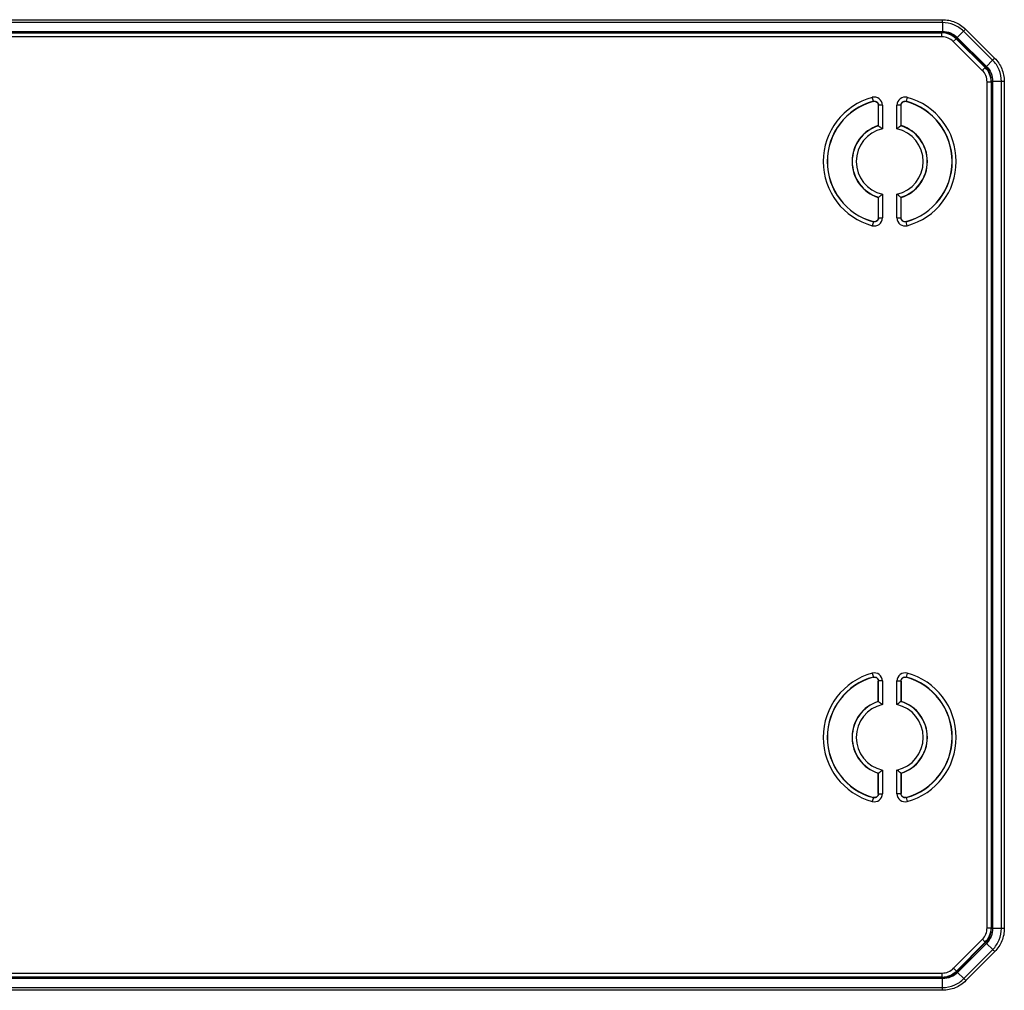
# Model space of a CAD drawing. Header units: millimetres. Extents: x 1316 to 1736, y 283 to 580.
# Tile 16 of 20: x 1661 to 1677, y 420 to 436. Entities that reach past the tile are written whole.
import ezdxf

# ---------------------------------------------------------------- set-up
doc = ezdxf.new("R2010")
doc.units = ezdxf.units.MM

msp = doc.modelspace()

# ---------------------------------------------------------------- linework, layer by layer
at = {"color": 7, "linetype": 'Continuous', "lineweight": 25}
for p, q in [((1639.209, 436.102), (1675.949, 436.102)), ((1675.949, 436.055), (1639.209, 436.055)), ((1675.949, 436.055), (1675.949, 435.909)), ((1639.211, 435.909), (1675.947, 435.909)), ((1675.947, 435.889), (1639.211, 435.889)), ((1675.941, 435.884), (1675.947, 435.889)), ((1675.947, 435.909), (1675.947, 435.889)), ((1676.298, 435.911), (1676.196, 435.808)), ((1676.778, 435.436), (1676.298, 435.911)), ((1676.331, 435.944), (1676.81, 435.469)), ((1639.217, 435.884), (1675.941, 435.884)), ((1675.941, 435.817), (1639.217, 435.817)), ((1675.941, 435.817), (1675.941, 435.884)), ((1676.129, 435.74), (1676.175, 435.787)), ((1676.608, 435.265), (1676.129, 435.74)), ((1676.182, 435.794), (1676.175, 435.787)), ((1676.175, 435.787), (1676.655, 435.312)), ((1676.661, 435.318), (1676.182, 435.794)), ((1676.196, 435.808), (1676.675, 435.332)), ((1676.778, 435.436), (1676.675, 435.332)), ((1676.608, 435.265), (1676.655, 435.312)), ((1676.655, 435.312), (1676.661, 435.318)), ((1676.686, 435.076), (1676.753, 435.076)), ((1676.686, 421.118), (1676.686, 435.076)), ((1676.759, 435.082), (1676.753, 435.076)), ((1676.753, 435.076), (1676.753, 421.118)), ((1676.778, 435.082), (1676.759, 435.082)), ((1676.759, 421.112), (1676.759, 435.082)), ((1676.924, 435.084), (1676.778, 435.084)), ((1676.778, 435.082), (1676.778, 421.112)), ((1676.924, 421.11), (1676.924, 435.084)), ((1676.971, 435.084), (1676.971, 421.11)), ((1674.811, 434.756), (1674.793, 434.821)), ((1674.808, 434.753), (1674.811, 434.756)), ((1675.369, 434.821), (1675.351, 434.756)), ((1674.893, 434.689), (1674.893, 434.354)), ((1674.895, 434.353), (1674.895, 434.692)), ((1674.962, 434.692), (1674.895, 434.692)), ((1674.962, 434.692), (1674.962, 434.301)), ((1675.2, 434.301), (1675.2, 434.692)), ((1675.267, 434.692), (1675.2, 434.692)), ((1675.267, 434.692), (1675.267, 434.353)), ((1675.269, 434.689), (1675.267, 434.692)), ((1675.269, 434.354), (1675.269, 434.689)), ((1674.895, 434.353), (1674.893, 434.354)), ((1675.267, 434.353), (1675.269, 434.354)), ((1674.895, 433.171), (1674.893, 433.169)), ((1674.893, 433.169), (1674.893, 432.835)), ((1674.895, 432.831), (1674.895, 433.171)), ((1674.962, 433.222), (1674.962, 432.831)), ((1675.2, 432.831), (1675.2, 433.222)), ((1675.267, 433.171), (1675.267, 432.831)), ((1675.267, 433.171), (1675.269, 433.169)), ((1675.269, 432.835), (1675.269, 433.169)), ((1674.893, 432.835), (1674.895, 432.831)), ((1674.895, 432.831), (1674.962, 432.831)), ((1675.2, 432.831), (1675.267, 432.831)), ((1674.811, 432.767), (1674.793, 432.703)), ((1675.354, 432.77), (1675.351, 432.767)), ((1675.369, 432.703), (1675.351, 432.767)), ((1674.793, 425.321), (1674.811, 425.256)), ((1674.808, 425.253), (1674.811, 425.256)), ((1674.893, 424.854), (1674.893, 425.189)), ((1674.962, 425.192), (1674.895, 425.192)), ((1674.895, 424.853), (1674.895, 425.192)), ((1674.962, 425.192), (1674.962, 424.801)), ((1675.2, 424.801), (1675.2, 425.192)), ((1675.2, 425.192), (1675.267, 425.192)), ((1675.267, 425.192), (1675.267, 424.853)), ((1675.269, 425.189), (1675.267, 425.192)), ((1675.269, 425.189), (1675.269, 424.854)), ((1675.369, 425.321), (1675.351, 425.256)), ((1674.895, 424.853), (1674.893, 424.854)), ((1675.267, 424.853), (1675.269, 424.854)), ((1674.962, 423.722), (1674.962, 423.331)), ((1675.2, 423.331), (1675.2, 423.722)), ((1674.895, 423.671), (1674.893, 423.669)), ((1674.893, 423.335), (1674.893, 423.669)), ((1674.895, 423.331), (1674.895, 423.671)), ((1675.267, 423.671), (1675.267, 423.331)), ((1675.267, 423.671), (1675.269, 423.669)), ((1675.269, 423.669), (1675.269, 423.335)), ((1674.811, 423.267), (1674.793, 423.203)), ((1674.893, 423.335), (1674.895, 423.331)), ((1674.895, 423.331), (1674.962, 423.331)), ((1675.267, 423.331), (1675.2, 423.331)), ((1675.354, 423.27), (1675.351, 423.267)), ((1675.351, 423.267), (1675.369, 423.203)), ((1676.686, 421.118), (1676.753, 421.118)), ((1676.753, 421.118), (1676.759, 421.112)), ((1676.778, 421.112), (1676.759, 421.112)), ((1676.924, 421.11), (1676.778, 421.11)), ((1676.134, 420.451), (1676.609, 420.931)), ((1676.656, 420.884), (1676.181, 420.405)), ((1676.187, 420.398), (1676.663, 420.877)), ((1676.677, 420.863), (1676.201, 420.384)), ((1676.656, 420.884), (1676.609, 420.931)), ((1676.663, 420.877), (1676.656, 420.884)), ((1676.78, 420.761), (1676.677, 420.863)), ((1676.305, 420.281), (1676.78, 420.761)), ((1676.813, 420.728), (1676.338, 420.249)), ((1639.215, 420.301), (1675.951, 420.301)), ((1639.22, 420.373), (1675.945, 420.373)), ((1675.945, 420.306), (1639.22, 420.306)), ((1675.945, 420.306), (1675.945, 420.373)), ((1675.951, 420.301), (1675.945, 420.306)), ((1675.951, 420.281), (1675.951, 420.301)), ((1676.181, 420.405), (1676.134, 420.451)), ((1676.181, 420.405), (1676.187, 420.398)), ((1676.305, 420.281), (1676.201, 420.384)), ((1639.212, 420.135), (1675.953, 420.135)), ((1675.951, 420.281), (1639.215, 420.281)), ((1675.953, 420.135), (1675.953, 420.281)), ((1675.953, 420.088), (1639.212, 420.088))]:
    msp.add_line(p, q, dxfattribs=at)
at = {"color": 7, "linetype": 'Continuous', "lineweight": 25, "flags": 128}
for points in [[(1675.351, 434.756), (1675.352, 434.755), (1675.354, 434.753)], [(1674.895, 434.692), (1674.893, 434.689), (1674.893, 434.689)], [(1675.267, 432.831), (1675.269, 432.834), (1675.269, 432.835)], [(1674.811, 432.767), (1674.809, 432.769), (1674.808, 432.77)], [(1674.895, 425.192), (1674.893, 425.189), (1674.893, 425.189)], [(1675.351, 425.256), (1675.352, 425.255), (1675.354, 425.253)], [(1674.811, 423.267), (1674.809, 423.269), (1674.808, 423.27)], [(1675.267, 423.331), (1675.269, 423.334), (1675.269, 423.335)]]:
    msp.add_lwpolyline(points, dxfattribs=at)
at = {"color": 7, "linetype": 'Continuous', "lineweight": 25}
for centre, radius, start, end in [((1675.081, 433.762), 1.097, 105.1971, 254.8029), ((1675.081, 433.762), 1.031, 105.1971, 254.8029), ((1675.081, 433.762), 1.028, 105.3789, 254.6211), ((1675.081, 433.762), 1.031, 285.1971, 74.8029), ((1675.081, 433.762), 1.028, 285.3789, 74.6211), ((1675.081, 433.762), 1.097, 285.1971, 74.8029), ((1675.081, 433.762), 0.622, 107.6369, 252.3631), ((1675.081, 433.762), 0.619, 107.4792, 252.5208), ((1675.081, 433.762), 0.553, 102.4725, 257.5275), ((1675.081, 433.762), 0.553, 282.4725, 77.5275), ((1675.081, 433.762), 0.619, 287.4792, 72.5208), ((1675.081, 433.762), 0.622, 287.6369, 72.3631), ((1675.081, 424.262), 1.097, 105.1971, 254.8029), ((1675.081, 424.262), 1.031, 105.1971, 254.8029), ((1675.081, 424.262), 1.028, 105.3789, 254.6211), ((1675.081, 424.262), 1.031, 285.1971, 74.8029), ((1675.081, 424.262), 1.028, 285.3789, 74.6211), ((1675.081, 424.262), 1.097, 285.1971, 74.8029), ((1675.081, 424.262), 0.622, 107.6369, 252.3631), ((1675.081, 424.262), 0.619, 107.4792, 252.5208), ((1675.081, 424.262), 0.619, 287.4792, 72.5208), ((1675.081, 424.262), 0.622, 287.6369, 72.3631), ((1675.081, 424.262), 0.553, 102.4725, 257.5275), ((1675.081, 424.262), 0.553, 282.4725, 77.5275)]:
    msp.add_arc(centre, radius, start, end, dxfattribs=at)
for centre, major_axis, ratio, start_param, end_param in [((1675.906, 435.469), (0.19, 0.407), 0.874004, 0.381733, 0.387002), ((1675.906, 435.516), (0.165, 0.346), 0.851298, 0.376114, 0.385738), ((1675.939, 435.55), (0.237, 0.237), 0.995434, 0.003798, 0.7816), ((1675.939, 435.55), (-0.19, -0.19), 0.992433, 3.145391, 3.923193), ((1676.419, 435.074), (0.19, 0.19), 0.992433, 5.501585, 6.286983), ((1676.419, 435.074), (0.237, 0.237), 0.995434, 5.501585, 6.286983), ((1676.385, 435.04), (0.346, 0.165), 0.851298, 5.897447, 5.907071), ((1676.338, 435.04), (0.407, 0.19), 0.874004, 5.896183, 5.901452), ((1676.419, 421.12), (-0.19, 0.19), 0.992433, 3.145391, 3.923193), ((1676.419, 421.12), (0.237, -0.237), 0.995434, 0.003798, 0.7816), ((1676.385, 421.154), (0.346, -0.165), 0.851298, 0.376114, 0.385738), ((1676.338, 421.154), (0.407, -0.19), 0.874004, 0.381733, 0.387002), ((1675.943, 420.641), (0.19, -0.19), 0.992433, 5.501585, 6.286983), ((1675.943, 420.641), (0.237, -0.237), 0.995434, 5.501585, 6.286983), ((1675.909, 420.674), (-0.165, 0.346), 0.851298, 2.755854, 2.765478), ((1675.909, 420.721), (-0.19, 0.407), 0.874004, 2.754591, 2.759859)]:
    msp.add_ellipse(centre, major_axis=major_axis, ratio=ratio, start_param=start_param, end_param=end_param, dxfattribs=at)
for points in [[(1675.949, 436.055), (1675.949, 436.067), (1675.949, 436.084), (1675.949, 436.102)], [(1675.949, 435.909), (1675.95, 435.898), (1675.95, 435.891), (1675.95, 435.889)], [(1676.298, 435.911), (1676.307, 435.92), (1676.319, 435.932), (1676.331, 435.944)], [(1676.196, 435.808), (1676.188, 435.8), (1676.183, 435.795), (1676.182, 435.794)], [(1676.778, 435.436), (1676.786, 435.444), (1676.798, 435.456), (1676.81, 435.469)], [(1676.675, 435.332), (1676.668, 435.325), (1676.663, 435.32), (1676.661, 435.318)], [(1676.971, 435.084), (1676.954, 435.084), (1676.936, 435.084), (1676.924, 435.084)], [(1676.778, 421.11), (1676.767, 421.11), (1676.76, 421.109), (1676.759, 421.109)], [(1676.971, 421.11), (1676.954, 421.11), (1676.936, 421.11), (1676.924, 421.11)], [(1676.677, 420.863), (1676.669, 420.871), (1676.664, 420.876), (1676.663, 420.877)], [(1676.813, 420.728), (1676.801, 420.74), (1676.789, 420.752), (1676.78, 420.761)], [(1676.201, 420.384), (1676.194, 420.392), (1676.189, 420.397), (1676.187, 420.398)], [(1675.953, 420.088), (1675.953, 420.106), (1675.953, 420.123), (1675.953, 420.135)], [(1676.338, 420.249), (1676.326, 420.261), (1676.313, 420.273), (1676.305, 420.281)]]:
    msp.add_open_spline(points, degree=3, dxfattribs=at)
for points, knots in [([(1675.949, 436.102), (1675.985, 436.102), (1676.02, 436.098), (1676.089, 436.085), (1676.123, 436.074), (1676.221, 436.034), (1676.281, 435.994), (1676.331, 435.944)], [0, 0, 0, 0, 0.25, 0.25, 0.5, 0.5, 1, 1, 1, 1]), ([(1676.298, 435.911), (1676.252, 435.957), (1676.198, 435.993), (1676.078, 436.042), (1676.014, 436.055), (1675.949, 436.055)], [0, 0, 0, 0, 0.5, 0.5, 1, 1, 1, 1]), ([(1675.949, 435.909), (1675.995, 435.909), (1676.04, 435.9), (1676.125, 435.866), (1676.163, 435.84), (1676.196, 435.808)], [0, 0, 0, 0, 0.5, 0.5, 1, 1, 1, 1]), ([(1676.182, 435.794), (1676.151, 435.824), (1676.116, 435.848), (1676.036, 435.881), (1675.994, 435.889), (1675.95, 435.889)], [0, 0, 0, 0, 0.5, 0.5, 1, 1, 1, 1]), ([(1676.924, 435.084), (1676.924, 435.149), (1676.911, 435.214), (1676.861, 435.335), (1676.824, 435.389), (1676.778, 435.436)], [0, 0, 0, 0, 0.5, 0.5, 1, 1, 1, 1]), ([(1676.81, 435.469), (1676.836, 435.443), (1676.859, 435.416), (1676.898, 435.357), (1676.915, 435.325), (1676.956, 435.226), (1676.971, 435.156), (1676.971, 435.084)], [0, 0, 0, 0, 0.25, 0.25, 0.5, 0.5, 1, 1, 1, 1]), ([(1676.759, 435.085), (1676.758, 435.129), (1676.75, 435.171), (1676.716, 435.252), (1676.692, 435.287), (1676.661, 435.318)], [0, 0, 0, 0, 0.5, 0.5, 1, 1, 1, 1]), ([(1676.675, 435.332), (1676.708, 435.3), (1676.734, 435.262), (1676.769, 435.176), (1676.778, 435.13), (1676.778, 435.084)], [0, 0, 0, 0, 0.5, 0.5, 1, 1, 1, 1]), ([(1676.778, 435.084), (1676.775, 435.084), (1676.768, 435.084), (1676.761, 435.084), (1676.759, 435.085), (1676.759, 435.085)], [0, 0, 0, 0, 0.317737, 0.65109, 1, 1, 1, 1]), ([(1674.962, 434.692), (1674.962, 434.733), (1674.941, 434.773), (1674.877, 434.823), (1674.833, 434.831), (1674.793, 434.821)], [0, 0, 0, 0, 0.5, 0.5, 1, 1, 1, 1]), ([(1674.808, 434.753), (1674.828, 434.759), (1674.85, 434.754), (1674.882, 434.73), (1674.893, 434.71), (1674.893, 434.689)], [0, 0, 0, 0, 0.5, 0.5, 1, 1, 1, 1]), ([(1674.811, 434.756), (1674.831, 434.762), (1674.852, 434.757), (1674.885, 434.733), (1674.895, 434.713), (1674.895, 434.692)], [0, 0, 0, 0, 0.5, 0.5, 1, 1, 1, 1]), ([(1675.369, 434.821), (1675.329, 434.831), (1675.285, 434.823), (1675.22, 434.773), (1675.2, 434.733), (1675.2, 434.692)], [0, 0, 0, 0, 0.5, 0.5, 1, 1, 1, 1]), ([(1675.267, 434.692), (1675.267, 434.713), (1675.277, 434.733), (1675.309, 434.757), (1675.331, 434.762), (1675.351, 434.756)], [0, 0, 0, 0, 0.5, 0.5, 1, 1, 1, 1]), ([(1675.269, 434.689), (1675.269, 434.71), (1675.279, 434.73), (1675.312, 434.754), (1675.334, 434.759), (1675.354, 434.753)], [0, 0, 0, 0, 0.5, 0.5, 1, 1, 1, 1]), ([(1674.895, 434.353), (1674.895, 434.352), (1674.905, 434.345), (1674.93, 434.326), (1674.946, 434.314), (1674.962, 434.301)], [0, 0, 0, 0, 0.5, 0.5, 1, 1, 1, 1]), ([(1675.267, 434.353), (1675.267, 434.352), (1675.257, 434.345), (1675.231, 434.326), (1675.216, 434.314), (1675.2, 434.301)], [0, 0, 0, 0, 0.5, 0.5, 1, 1, 1, 1]), ([(1674.895, 433.171), (1674.895, 433.171), (1674.905, 433.178), (1674.93, 433.198), (1674.946, 433.21), (1674.962, 433.222)], [0, 0, 0, 0, 0.5, 0.5, 1, 1, 1, 1]), ([(1675.267, 433.171), (1675.267, 433.171), (1675.257, 433.178), (1675.231, 433.198), (1675.216, 433.21), (1675.2, 433.222)], [0, 0, 0, 0, 0.5, 0.5, 1, 1, 1, 1]), ([(1674.793, 432.703), (1674.833, 432.692), (1674.877, 432.701), (1674.942, 432.75), (1674.962, 432.79), (1674.962, 432.831)], [0, 0, 0, 0, 0.5, 0.5, 1, 1, 1, 1]), ([(1674.893, 432.835), (1674.893, 432.814), (1674.883, 432.794), (1674.85, 432.769), (1674.828, 432.765), (1674.808, 432.77)], [0, 0, 0, 0, 0.5, 0.5, 1, 1, 1, 1]), ([(1674.895, 432.831), (1674.895, 432.811), (1674.885, 432.791), (1674.853, 432.766), (1674.831, 432.762), (1674.811, 432.767)], [0, 0, 0, 0, 0.5, 0.5, 1, 1, 1, 1]), ([(1675.2, 432.831), (1675.2, 432.79), (1675.22, 432.75), (1675.285, 432.701), (1675.329, 432.692), (1675.369, 432.703)], [0, 0, 0, 0, 0.5, 0.5, 1, 1, 1, 1]), ([(1675.351, 432.767), (1675.331, 432.762), (1675.309, 432.766), (1675.277, 432.791), (1675.267, 432.811), (1675.267, 432.831)], [0, 0, 0, 0, 0.5, 0.5, 1, 1, 1, 1]), ([(1675.354, 432.77), (1675.334, 432.765), (1675.312, 432.769), (1675.279, 432.794), (1675.269, 432.814), (1675.269, 432.835)], [0, 0, 0, 0, 0.5, 0.5, 1, 1, 1, 1]), ([(1674.962, 425.192), (1674.962, 425.233), (1674.941, 425.273), (1674.877, 425.323), (1674.833, 425.331), (1674.793, 425.321)], [0, 0, 0, 0, 0.5, 0.5, 1, 1, 1, 1]), ([(1675.369, 425.321), (1675.329, 425.331), (1675.285, 425.323), (1675.22, 425.273), (1675.2, 425.233), (1675.2, 425.192)], [0, 0, 0, 0, 0.5, 0.5, 1, 1, 1, 1]), ([(1674.808, 425.253), (1674.828, 425.259), (1674.85, 425.254), (1674.882, 425.23), (1674.893, 425.21), (1674.893, 425.189)], [0, 0, 0, 0, 0.5, 0.5, 1, 1, 1, 1]), ([(1674.811, 425.256), (1674.831, 425.262), (1674.852, 425.257), (1674.885, 425.233), (1674.895, 425.213), (1674.895, 425.192)], [0, 0, 0, 0, 0.5, 0.5, 1, 1, 1, 1]), ([(1675.267, 425.192), (1675.267, 425.213), (1675.277, 425.233), (1675.309, 425.257), (1675.331, 425.262), (1675.351, 425.256)], [0, 0, 0, 0, 0.5, 0.5, 1, 1, 1, 1]), ([(1675.269, 425.189), (1675.269, 425.21), (1675.279, 425.23), (1675.312, 425.254), (1675.334, 425.259), (1675.354, 425.253)], [0, 0, 0, 0, 0.5, 0.5, 1, 1, 1, 1]), ([(1674.895, 424.853), (1674.895, 424.852), (1674.905, 424.845), (1674.93, 424.826), (1674.946, 424.814), (1674.962, 424.801)], [0, 0, 0, 0, 0.5, 0.5, 1, 1, 1, 1]), ([(1675.267, 424.853), (1675.267, 424.852), (1675.257, 424.845), (1675.231, 424.826), (1675.216, 424.814), (1675.2, 424.801)], [0, 0, 0, 0, 0.5, 0.5, 1, 1, 1, 1]), ([(1674.895, 423.671), (1674.895, 423.671), (1674.905, 423.678), (1674.93, 423.698), (1674.946, 423.71), (1674.962, 423.722)], [0, 0, 0, 0, 0.5, 0.5, 1, 1, 1, 1]), ([(1675.267, 423.671), (1675.267, 423.671), (1675.257, 423.678), (1675.231, 423.698), (1675.216, 423.71), (1675.2, 423.722)], [0, 0, 0, 0, 0.5, 0.5, 1, 1, 1, 1]), ([(1674.793, 423.203), (1674.833, 423.192), (1674.877, 423.201), (1674.942, 423.25), (1674.962, 423.29), (1674.962, 423.331)], [0, 0, 0, 0, 0.5, 0.5, 1, 1, 1, 1]), ([(1674.893, 423.335), (1674.893, 423.314), (1674.883, 423.294), (1674.85, 423.269), (1674.828, 423.265), (1674.808, 423.27)], [0, 0, 0, 0, 0.5, 0.5, 1, 1, 1, 1]), ([(1674.895, 423.331), (1674.895, 423.311), (1674.885, 423.291), (1674.853, 423.266), (1674.831, 423.262), (1674.811, 423.267)], [0, 0, 0, 0, 0.5, 0.5, 1, 1, 1, 1]), ([(1675.2, 423.331), (1675.2, 423.29), (1675.22, 423.25), (1675.285, 423.201), (1675.329, 423.192), (1675.369, 423.203)], [0, 0, 0, 0, 0.5, 0.5, 1, 1, 1, 1]), ([(1675.351, 423.267), (1675.331, 423.262), (1675.309, 423.266), (1675.277, 423.291), (1675.267, 423.311), (1675.267, 423.331)], [0, 0, 0, 0, 0.5, 0.5, 1, 1, 1, 1]), ([(1675.354, 423.27), (1675.334, 423.265), (1675.312, 423.269), (1675.279, 423.294), (1675.269, 423.314), (1675.269, 423.335)], [0, 0, 0, 0, 0.5, 0.5, 1, 1, 1, 1]), ([(1676.663, 420.877), (1676.693, 420.908), (1676.717, 420.944), (1676.75, 421.023), (1676.758, 421.066), (1676.759, 421.109)], [0, 0, 0, 0, 0.5, 0.5, 1, 1, 1, 1]), ([(1676.778, 421.11), (1676.778, 421.064), (1676.769, 421.019), (1676.735, 420.935), (1676.709, 420.896), (1676.677, 420.863)], [0, 0, 0, 0, 0.5, 0.5, 1, 1, 1, 1]), ([(1676.78, 420.761), (1676.826, 420.807), (1676.862, 420.862), (1676.911, 420.981), (1676.924, 421.045), (1676.924, 421.11)], [0, 0, 0, 0, 0.5, 0.5, 1, 1, 1, 1]), ([(1676.971, 421.11), (1676.971, 421.074), (1676.967, 421.039), (1676.954, 420.97), (1676.943, 420.936), (1676.903, 420.838), (1676.864, 420.779), (1676.813, 420.728)], [0, 0, 0, 0, 0.25, 0.25, 0.5, 0.5, 1, 1, 1, 1]), ([(1676.201, 420.384), (1676.169, 420.351), (1676.131, 420.326), (1676.045, 420.29), (1675.999, 420.281), (1675.953, 420.281)], [0, 0, 0, 0, 0.5, 0.5, 1, 1, 1, 1]), ([(1675.953, 420.281), (1675.953, 420.285), (1675.953, 420.291), (1675.954, 420.298), (1675.954, 420.3), (1675.954, 420.301)], [0, 0, 0, 0, 0.317737, 0.65109, 1, 1, 1, 1]), ([(1675.954, 420.301), (1675.998, 420.301), (1676.041, 420.31), (1676.121, 420.343), (1676.157, 420.367), (1676.187, 420.398)], [0, 0, 0, 0, 0.5, 0.5, 1, 1, 1, 1]), ([(1675.953, 420.135), (1676.019, 420.135), (1676.083, 420.148), (1676.204, 420.198), (1676.259, 420.235), (1676.305, 420.281)], [0, 0, 0, 0, 0.5, 0.5, 1, 1, 1, 1]), ([(1676.338, 420.249), (1676.312, 420.223), (1676.285, 420.201), (1676.226, 420.161), (1676.194, 420.144), (1676.096, 420.103), (1676.025, 420.089), (1675.953, 420.088)], [0, 0, 0, 0, 0.25, 0.25, 0.5, 0.5, 1, 1, 1, 1])]:
    msp.add_open_spline(points, degree=3, knots=knots, dxfattribs=at)

doc.saveas('drawing.dxf')
